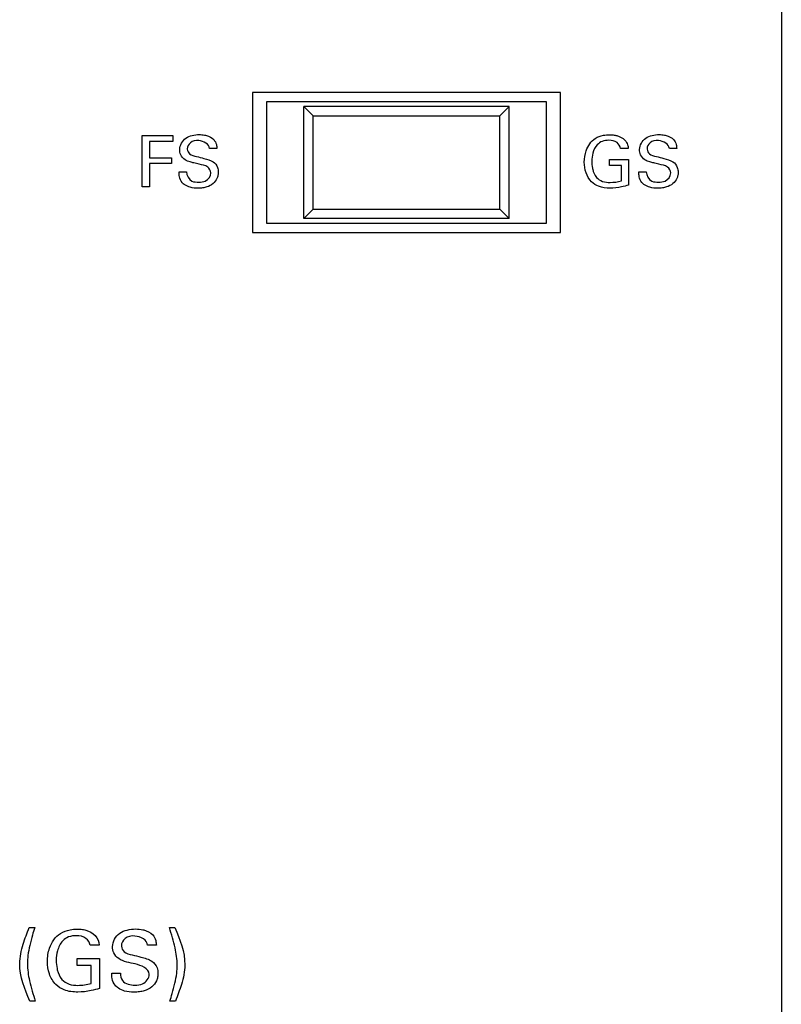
# Model space of a CAD drawing. Header units: inches. Extents: x 0 to 34, y 0 to 22.
# Tile 28 of 98: x 12.029 to 12.845, y 11.136 to 12.191. Entities that reach past the tile are written whole.
import ezdxf

# ---------------------------------------------------------------- set-up
doc = ezdxf.new("R2010")
doc.units = ezdxf.units.IN
doc.header["$LTSCALE"] = 1.87
doc.header["$MEASUREMENT"] = 0
doc.layers.get('0').update_dxf_attribs({"linetype": 'CONTINUOUS'})
doc.layers.add('DATUMCURVES', color=7, linetype='CONTINUOUS')

msp = doc.modelspace()

# ---------------------------------------------------------------- linework, layer by layer
at = {"color": 7, "linetype": 'CONTINUOUS'}
for p, q in [((12.6082, 12.1133), (12.2782, 12.1133)), ((12.2782, 12.1133), (12.2782, 11.9633)), ((12.6082, 11.9633), (12.6082, 12.1133)), ((12.5932, 12.1033), (12.2932, 12.1033)), ((12.2932, 12.1033), (12.2932, 11.9733)), ((12.5532, 12.0983), (12.3332, 12.0983)), ((12.3332, 12.0983), (12.3432, 12.0883)), ((12.3332, 11.9783), (12.3332, 12.0983)), ((12.5432, 12.0883), (12.5532, 12.0983)), ((12.5532, 11.9783), (12.5532, 12.0983)), ((12.5932, 11.9733), (12.5932, 12.1033)), ((12.3432, 12.0883), (12.5432, 12.0883)), ((12.3432, 11.9883), (12.3432, 12.0883)), ((12.5432, 11.9883), (12.5432, 12.0883)), ((12.3332, 11.9783), (12.3432, 11.9883)), ((12.3432, 11.9883), (12.5432, 11.9883)), ((12.5432, 11.9883), (12.5532, 11.9783)), ((12.2932, 11.9733), (12.5932, 11.9733)), ((12.5532, 11.9783), (12.3332, 11.9783)), ((12.2782, 11.9633), (12.6082, 11.9633))]:
    msp.add_line(p, q, dxfattribs=at)
at = {"layer": 'DATUMCURVES', "color": 40, "linetype": 'CONTINUOUS'}
for points, knots in [([(12.8447, 14.2578, 0.8645), (12.8447, 14.0168, 0.8645), (12.8447, 12.475, 0.8645), (12.8447, 10.9331, 0.8645), (12.8447, 9.6321, 0.8645)], [0, 0, 0, 0, 0.15625, 1, 1, 1, 1]), ([(12.1599, 12.0671, 0.8645), (12.1616, 12.0671, 0.8645), (12.1725, 12.0671, 0.8645), (12.1835, 12.0671, 0.8645), (12.1927, 12.0671, 0.8645)], [0, 0, 0, 0, 0.15625, 1, 1, 1, 1]), ([(12.1599, 12.012, 0.8645), (12.1599, 12.0148, 0.8645), (12.1599, 12.0332, 0.8645), (12.1599, 12.0516, 0.8645), (12.1599, 12.0671, 0.8645)], [0, 0, 0, 0, 0.15625, 1, 1, 1, 1]), ([(12.2335, 12.027, 0.8645), (12.2335, 12.0294, 0.8645), (12.2299, 12.035, 0.8645), (12.2221, 12.0359, 0.8645), (12.2158, 12.0376, 0.8645), (12.2107, 12.0389, 0.8645), (12.2053, 12.0409, 0.8645), (12.2009, 12.0458, 0.8645), (12.1991, 12.0548, 0.8645), (12.2043, 12.0641, 0.8645), (12.2135, 12.0676, 0.8645), (12.2204, 12.0684, 0.8645), (12.2249, 12.068, 0.8645), (12.2268, 12.0677, 0.8645)], [0, 0, 0, 0, 0.089358, 0.210974, 0.281661, 0.334731, 0.408507, 0.49491, 0.567036, 0.741237, 0.832922, 0.929461, 1, 1, 1, 1]), ([(12.2268, 12.0677, 0.8645), (12.2274, 12.0676, 0.8645), (12.231, 12.0667, 0.8645), (12.2364, 12.0641, 0.8645), (12.2396, 12.0582, 0.8645), (12.2399, 12.0548, 0.8645), (12.24, 12.0534, 0.8645)], [0, 0, 0, 0, 0.088567, 0.522947, 0.795786, 1, 1, 1, 1]), ([(12.6336, 12.0386, 0.8645), (12.6336, 12.0427, 0.8645), (12.635, 12.0524, 0.8645), (12.6426, 12.0639, 0.8645), (12.6532, 12.0676, 0.8645), (12.6597, 12.0681, 0.8645), (12.6646, 12.0679, 0.8645), (12.6704, 12.0669, 0.8645), (12.6765, 12.0636, 0.8645), (12.6802, 12.0579, 0.8645), (12.6806, 12.0547, 0.8645), (12.6807, 12.0534, 0.8645)], [0, 0, 0, 0, 0.170792, 0.400116, 0.528681, 0.621389, 0.671778, 0.730212, 0.865996, 0.945258, 1, 1, 1, 1]), ([(12.7262, 12.027, 0.8645), (12.7262, 12.0294, 0.8645), (12.7226, 12.035, 0.8645), (12.7147, 12.0359, 0.8645), (12.7084, 12.0376, 0.8645), (12.7033, 12.0389, 0.8645), (12.698, 12.0409, 0.8645), (12.6936, 12.0458, 0.8645), (12.6918, 12.0548, 0.8645), (12.697, 12.0641, 0.8645), (12.7062, 12.0676, 0.8645), (12.7131, 12.0684, 0.8645), (12.7175, 12.068, 0.8645), (12.7194, 12.0677, 0.8645)], [0, 0, 0, 0, 0.089357, 0.210981, 0.281717, 0.334802, 0.408506, 0.494911, 0.567038, 0.741219, 0.832878, 0.929413, 1, 1, 1, 1]), ([(12.7194, 12.0677, 0.8645), (12.72, 12.0676, 0.8645), (12.7237, 12.0667, 0.8645), (12.7291, 12.0641, 0.8645), (12.7323, 12.0582, 0.8645), (12.7325, 12.0548, 0.8645), (12.7326, 12.0534, 0.8645)], [0, 0, 0, 0, 0.088624, 0.523073, 0.795806, 1, 1, 1, 1]), ([(12.1927, 12.0606, 0.8645), (12.1914, 12.0606, 0.8645), (12.1831, 12.0606, 0.8645), (12.1747, 12.0606, 0.8645), (12.1677, 12.0606, 0.8645)], [0, 0, 0, 0, 0.15625, 1, 1, 1, 1]), ([(12.1677, 12.0606, 0.8645), (12.1677, 12.0597, 0.8645), (12.1677, 12.054, 0.8645), (12.1677, 12.0483, 0.8645), (12.1677, 12.0434, 0.8645)], [0, 0, 0, 0, 0.15625, 1, 1, 1, 1]), ([(12.2321, 12.0534, 0.8645), (12.2318, 12.0581, 0.8645), (12.2219, 12.0632, 0.8645), (12.2114, 12.0609, 0.8645), (12.2081, 12.0552, 0.8645), (12.2082, 12.0526, 0.8645), (12.2082, 12.0524, 0.8645)], [0, 0, 0, 0, 0.458036, 0.755101, 0.988316, 1, 1, 1, 1]), ([(12.6724, 12.0534, 0.8645), (12.672, 12.0558, 0.8645), (12.6688, 12.061, 0.8645), (12.6605, 12.0624, 0.8645), (12.6529, 12.0615, 0.8645), (12.646, 12.0569, 0.8645), (12.6423, 12.0489, 0.8645), (12.6413, 12.0401, 0.8645), (12.6418, 12.0347, 0.8645), (12.6423, 12.0322, 0.8645)], [0, 0, 0, 0, 0.128934, 0.28944, 0.416708, 0.530998, 0.710447, 0.868004, 1, 1, 1, 1]), ([(12.7247, 12.0534, 0.8645), (12.7244, 12.0581, 0.8645), (12.7145, 12.0632, 0.8645), (12.704, 12.0609, 0.8645), (12.7007, 12.0552, 0.8645), (12.7009, 12.0526, 0.8645), (12.7009, 12.0524, 0.8645)], [0, 0, 0, 0, 0.457852, 0.755115, 0.988317, 1, 1, 1, 1]), ([(12.2082, 12.0524, 0.8645), (12.2084, 12.0506, 0.8645), (12.2107, 12.046, 0.8645), (12.2156, 12.0453, 0.8645), (12.2182, 12.0447, 0.8645)], [0, 0, 0, 0, 0.406343, 1, 1, 1, 1]), ([(12.2182, 12.0447, 0.8645), (12.2208, 12.044, 0.8645), (12.2268, 12.0424, 0.8645), (12.233, 12.0408, 0.8645), (12.236, 12.0389, 0.8645)], [0, 0, 0, 0, 0.433585, 1, 1, 1, 1]), ([(12.7009, 12.0524, 0.8645), (12.701, 12.0506, 0.8645), (12.7033, 12.046, 0.8645), (12.7082, 12.0453, 0.8645), (12.7108, 12.0447, 0.8645)], [0, 0, 0, 0, 0.406157, 1, 1, 1, 1]), ([(12.7108, 12.0447, 0.8645), (12.7134, 12.044, 0.8645), (12.7194, 12.0424, 0.8645), (12.7256, 12.0408, 0.8645), (12.7286, 12.0389, 0.8645)], [0, 0, 0, 0, 0.433357, 1, 1, 1, 1]), ([(12.1677, 12.0434, 0.8645), (12.1689, 12.0434, 0.8645), (12.1768, 12.0434, 0.8645), (12.1846, 12.0434, 0.8645), (12.1913, 12.0434, 0.8645)], [0, 0, 0, 0, 0.15625, 1, 1, 1, 1]), ([(12.1913, 12.037, 0.8645), (12.19, 12.037, 0.8645), (12.1822, 12.037, 0.8645), (12.1743, 12.037, 0.8645), (12.1677, 12.037, 0.8645)], [0, 0, 0, 0, 0.15625, 1, 1, 1, 1]), ([(12.1677, 12.037, 0.8645), (12.1677, 12.0357, 0.8645), (12.1677, 12.0274, 0.8645), (12.1677, 12.019, 0.8645), (12.1677, 12.012, 0.8645)], [0, 0, 0, 0, 0.15625, 1, 1, 1, 1]), ([(12.236, 12.0389, 0.8645), (12.2381, 12.0375, 0.8645), (12.2409, 12.0339, 0.8645), (12.2416, 12.0284, 0.8645), (12.2412, 12.0243, 0.8645), (12.2398, 12.0199, 0.8645), (12.236, 12.015, 0.8645), (12.2301, 12.0121, 0.8645), (12.2245, 12.0108, 0.8645), (12.2185, 12.0105, 0.8645), (12.212, 12.0111, 0.8645), (12.2073, 12.0131, 0.8645), (12.2056, 12.0142, 0.8645)], [0, 0, 0, 0, 0.128957, 0.217454, 0.278528, 0.337354, 0.454988, 0.587289, 0.664009, 0.74975, 0.896434, 1, 1, 1, 1]), ([(12.6809, 12.0141, 0.8645), (12.6785, 12.0133, 0.8645), (12.672, 12.0114, 0.8645), (12.6612, 12.0103, 0.8645), (12.6497, 12.0115, 0.8645), (12.6402, 12.0175, 0.8645), (12.6347, 12.0271, 0.8645), (12.6336, 12.0348, 0.8645), (12.6336, 12.0386, 0.8645)], [0, 0, 0, 0, 0.120691, 0.310198, 0.504393, 0.645753, 0.821191, 1, 1, 1, 1]), ([(12.6607, 12.0413, 0.8645), (12.6617, 12.0413, 0.8645), (12.6685, 12.0413, 0.8645), (12.6752, 12.0413, 0.8645), (12.6809, 12.0413, 0.8645)], [0, 0, 0, 0, 0.15625, 1, 1, 1, 1]), ([(12.6733, 12.0186, 0.8645), (12.6733, 12.0195, 0.8645), (12.6733, 12.0249, 0.8645), (12.6733, 12.0303, 0.8645), (12.6733, 12.0349, 0.8645)], [0, 0, 0, 0, 0.15625, 1, 1, 1, 1]), ([(12.6809, 12.0413, 0.8645), (12.6809, 12.0399, 0.8645), (12.6809, 12.0308, 0.8645), (12.6809, 12.0217, 0.8645), (12.6809, 12.0141, 0.8645)], [0, 0, 0, 0, 0.15625, 1, 1, 1, 1]), ([(12.7286, 12.0389, 0.8645), (12.7307, 12.0375, 0.8645), (12.7335, 12.0338, 0.8645), (12.7342, 12.0284, 0.8645), (12.7339, 12.0243, 0.8645), (12.7324, 12.0199, 0.8645), (12.7286, 12.015, 0.8645), (12.7228, 12.0121, 0.8645), (12.7172, 12.0108, 0.8645), (12.7111, 12.0105, 0.8645), (12.7046, 12.0111, 0.8645), (12.6999, 12.0131, 0.8645), (12.6982, 12.0142, 0.8645)], [0, 0, 0, 0, 0.128907, 0.217418, 0.278501, 0.337337, 0.454992, 0.58732, 0.664058, 0.749821, 0.896425, 1, 1, 1, 1]), ([(12.2056, 12.0142, 0.8645), (12.2044, 12.015, 0.8645), (12.2017, 12.0174, 0.8645), (12.1996, 12.0224, 0.8645), (12.1994, 12.0264, 0.8645), (12.1994, 12.0281, 0.8645)], [0, 0, 0, 0, 0.254821, 0.678393, 1, 1, 1, 1]), ([(12.2073, 12.0281, 0.8645), (12.2075, 12.0243, 0.8645), (12.2114, 12.0172, 0.8645), (12.2181, 12.0172, 0.8645), (12.2206, 12.0172, 0.8645)], [0, 0, 0, 0, 0.603267, 1, 1, 1, 1]), ([(12.2206, 12.0172, 0.8645), (12.2229, 12.0172, 0.8645), (12.2289, 12.0175, 0.8645), (12.2335, 12.0235, 0.8645), (12.2335, 12.027, 0.8645)], [0, 0, 0, 0, 0.395812, 1, 1, 1, 1]), ([(12.6423, 12.0322, 0.8645), (12.6424, 12.0318, 0.8645), (12.6432, 12.0282, 0.8645), (12.6455, 12.0221, 0.8645), (12.6532, 12.0174, 0.8645), (12.6626, 12.0165, 0.8645), (12.6694, 12.0174, 0.8645), (12.6733, 12.0186, 0.8645)], [0, 0, 0, 0, 0.031804, 0.278429, 0.480377, 0.689066, 1, 1, 1, 1]), ([(12.6982, 12.0142, 0.8645), (12.6971, 12.015, 0.8645), (12.6944, 12.0174, 0.8645), (12.6922, 12.0224, 0.8645), (12.692, 12.0264, 0.8645), (12.692, 12.0281, 0.8645)], [0, 0, 0, 0, 0.254782, 0.678398, 1, 1, 1, 1]), ([(12.6999, 12.0281, 0.8645), (12.7001, 12.0243, 0.8645), (12.704, 12.0172, 0.8645), (12.7107, 12.0172, 0.8645), (12.7132, 12.0172, 0.8645)], [0, 0, 0, 0, 0.603211, 1, 1, 1, 1]), ([(12.7132, 12.0172, 0.8645), (12.7156, 12.0172, 0.8645), (12.7216, 12.0175, 0.8645), (12.7262, 12.0235, 0.8645), (12.7262, 12.027, 0.8645)], [0, 0, 0, 0, 0.395812, 1, 1, 1, 1]), ([(12.0394, 11.1392, 0.8645), (12.0342, 11.152, 0.8645), (12.0272, 11.169, 0.8645), (12.0295, 11.19, 0.8645), (12.033, 11.2029, 0.8645), (12.0365, 11.2121, 0.8645), (12.0388, 11.218, 0.8645)], [0, 0, 0, 0, 0.507768, 0.638018, 0.769235, 1, 1, 1, 1]), ([(12.0447, 11.218, 0.8645), (12.0439, 11.2153, 0.8645), (12.0419, 11.209, 0.8645), (12.0394, 11.1991, 0.8645), (12.0373, 11.1889, 0.8645), (12.0365, 11.1762, 0.8645), (12.0389, 11.1595, 0.8645), (12.0431, 11.1464, 0.8645), (12.0453, 11.1392, 0.8645)], [0, 0, 0, 0, 0.103679, 0.245656, 0.3809, 0.489048, 0.719961, 1, 1, 1, 1]), ([(12.0583, 11.1817, 0.8645), (12.0583, 11.1866, 0.8645), (12.06, 11.1979, 0.8645), (12.069, 11.2115, 0.8645), (12.0815, 11.2159, 0.8645), (12.0892, 11.2165, 0.8645), (12.0949, 11.2162, 0.8645), (12.1018, 11.2151, 0.8645), (12.1068, 11.2122, 0.8645), (12.1095, 11.2094, 0.8645)], [0, 0, 0, 0, 0.197305, 0.462026, 0.610513, 0.717506, 0.775716, 0.843204, 1, 1, 1, 1]), ([(12.1525, 11.179, 0.8645), (12.1465, 11.1805, 0.8645), (12.137, 11.1815, 0.8645), (12.129, 11.1902, 0.8645), (12.1269, 11.2008, 0.8645), (12.133, 11.2118, 0.8645), (12.1439, 11.2158, 0.8645), (12.1524, 11.2168, 0.8645), (12.158, 11.2163, 0.8645), (12.1605, 11.2157, 0.8645)], [0, 0, 0, 0, 0.245998, 0.353975, 0.444226, 0.661918, 0.776535, 0.897196, 1, 1, 1, 1]), ([(12.1605, 11.2157, 0.8645), (12.1609, 11.2157, 0.8645), (12.1648, 11.2147, 0.8645), (12.1709, 11.2118, 0.8645), (12.1746, 11.2048, 0.8645), (12.175, 11.2008, 0.8645), (12.1751, 11.1991, 0.8645)], [0, 0, 0, 0, 0.046287, 0.500356, 0.786005, 1, 1, 1, 1]), ([(12.1896, 11.1392, 0.8645), (12.1904, 11.1419, 0.8645), (12.1924, 11.1482, 0.8645), (12.1949, 11.1582, 0.8645), (12.197, 11.1684, 0.8645), (12.1978, 11.1811, 0.8645), (12.1954, 11.1977, 0.8645), (12.1912, 11.2108, 0.8645), (12.189, 11.218, 0.8645)], [0, 0, 0, 0, 0.104647, 0.246627, 0.381506, 0.490037, 0.72008, 1, 1, 1, 1]), ([(12.1949, 11.218, 0.8645), (12.2001, 11.2052, 0.8645), (12.2071, 11.1883, 0.8645), (12.2048, 11.1674, 0.8645), (12.2013, 11.1544, 0.8645), (12.1978, 11.1451, 0.8645), (12.1955, 11.1392, 0.8645)], [0, 0, 0, 0, 0.50665, 0.636967, 0.768123, 1, 1, 1, 1]), ([(12.1041, 11.1991, 0.8645), (12.1036, 11.2019, 0.8645), (12.0999, 11.2081, 0.8645), (12.09, 11.2097, 0.8645), (12.0811, 11.2087, 0.8645), (12.0731, 11.2033, 0.8645), (12.0687, 11.1938, 0.8645), (12.0674, 11.1834, 0.8645), (12.0681, 11.1771, 0.8645), (12.0687, 11.1742, 0.8645)], [0, 0, 0, 0, 0.12907, 0.289627, 0.416842, 0.531237, 0.710516, 0.868069, 1, 1, 1, 1]), ([(12.1657, 11.1991, 0.8645), (12.1654, 11.2047, 0.8645), (12.1537, 11.2107, 0.8645), (12.1414, 11.2079, 0.8645), (12.1375, 11.2012, 0.8645), (12.1376, 11.1982, 0.8645), (12.1376, 11.198, 0.8645)], [0, 0, 0, 0, 0.458156, 0.755177, 0.9883, 1, 1, 1, 1]), ([(12.1376, 11.198, 0.8645), (12.1378, 11.1958, 0.8645), (12.1405, 11.1904, 0.8645), (12.1463, 11.1895, 0.8645), (12.1493, 11.1888, 0.8645)], [0, 0, 0, 0, 0.40664, 1, 1, 1, 1]), ([(12.1141, 11.1528, 0.8645), (12.1112, 11.1519, 0.8645), (12.1037, 11.1497, 0.8645), (12.0909, 11.1484, 0.8645), (12.0774, 11.1497, 0.8645), (12.0661, 11.1569, 0.8645), (12.0596, 11.1682, 0.8645), (12.0583, 11.1772, 0.8645), (12.0583, 11.1817, 0.8645)], [0, 0, 0, 0, 0.120754, 0.310279, 0.504474, 0.645841, 0.821314, 1, 1, 1, 1]), ([(12.0903, 11.1849, 0.8645), (12.0915, 11.1849, 0.8645), (12.0995, 11.1849, 0.8645), (12.1074, 11.1849, 0.8645), (12.1141, 11.1849, 0.8645)], [0, 0, 0, 0, 0.15625, 1, 1, 1, 1]), ([(12.1141, 11.1849, 0.8645), (12.1141, 11.1832, 0.8645), (12.1141, 11.1725, 0.8645), (12.1141, 11.1618, 0.8645), (12.1141, 11.1528, 0.8645)], [0, 0, 0, 0, 0.15625, 1, 1, 1, 1]), ([(12.1703, 11.182, 0.8645), (12.1728, 11.1804, 0.8645), (12.1761, 11.1761, 0.8645), (12.177, 11.1696, 0.8645), (12.1765, 11.1649, 0.8645), (12.1748, 11.1596, 0.8645), (12.1703, 11.1538, 0.8645), (12.1634, 11.1504, 0.8645), (12.1568, 11.149, 0.8645), (12.1497, 11.1486, 0.8645), (12.142, 11.1493, 0.8645), (12.1365, 11.1516, 0.8645), (12.1345, 11.153, 0.8645)], [0, 0, 0, 0, 0.128983, 0.217555, 0.278596, 0.337393, 0.454995, 0.587312, 0.664056, 0.749827, 0.896468, 1, 1, 1, 1]), ([(12.1493, 11.1888, 0.8645), (12.1524, 11.188, 0.8645), (12.1595, 11.1862, 0.8645), (12.1668, 11.1843, 0.8645), (12.1703, 11.182, 0.8645)], [0, 0, 0, 0, 0.433647, 1, 1, 1, 1]), ([(12.0687, 11.1742, 0.8645), (12.0687, 11.1737, 0.8645), (12.0697, 11.1695, 0.8645), (12.0724, 11.1622, 0.8645), (12.0815, 11.1567, 0.8645), (12.0926, 11.1556, 0.8645), (12.1006, 11.1568, 0.8645), (12.1051, 11.1581, 0.8645)], [0, 0, 0, 0, 0.031779, 0.278437, 0.480388, 0.688983, 1, 1, 1, 1]), ([(12.1051, 11.1774, 0.8645), (12.1044, 11.1774, 0.8645), (12.0994, 11.1774, 0.8645), (12.0945, 11.1774, 0.8645), (12.0903, 11.1774, 0.8645)], [0, 0, 0, 0, 0.15625, 1, 1, 1, 1]), ([(12.1051, 11.1581, 0.8645), (12.1051, 11.1591, 0.8645), (12.1051, 11.1656, 0.8645), (12.1051, 11.172, 0.8645), (12.1051, 11.1774, 0.8645)], [0, 0, 0, 0, 0.15625, 1, 1, 1, 1]), ([(12.1345, 11.153, 0.8645), (12.1332, 11.1539, 0.8645), (12.13, 11.1567, 0.8645), (12.1274, 11.1627, 0.8645), (12.1272, 11.1673, 0.8645), (12.1272, 11.1693, 0.8645)], [0, 0, 0, 0, 0.254851, 0.678711, 1, 1, 1, 1]), ([(12.1366, 11.1693, 0.8645), (12.1367, 11.1665, 0.8645), (12.1381, 11.1581, 0.8645), (12.1475, 11.1564, 0.8645), (12.1522, 11.1564, 0.8645)], [0, 0, 0, 0, 0.373124, 1, 1, 1, 1]), ([(12.1522, 11.1564, 0.8645), (12.1549, 11.1564, 0.8645), (12.162, 11.1568, 0.8645), (12.1674, 11.1639, 0.8645), (12.1674, 11.168, 0.8645)], [0, 0, 0, 0, 0.395797, 1, 1, 1, 1])]:
    msp.add_open_spline(points, degree=3, knots=knots, dxfattribs=at)
for points in [[(12.1927, 12.0671, 0.8645), (12.1927, 12.0649, 0.8645), (12.1927, 12.0628, 0.8645), (12.1927, 12.0606, 0.8645)], [(12.24, 12.0534, 0.8645), (12.2374, 12.0534, 0.8645), (12.2347, 12.0534, 0.8645), (12.2321, 12.0534, 0.8645)], [(12.6807, 12.0534, 0.8645), (12.6779, 12.0534, 0.8645), (12.6751, 12.0534, 0.8645), (12.6724, 12.0534, 0.8645)], [(12.7326, 12.0534, 0.8645), (12.73, 12.0534, 0.8645), (12.7273, 12.0534, 0.8645), (12.7247, 12.0534, 0.8645)], [(12.1913, 12.0434, 0.8645), (12.1913, 12.0413, 0.8645), (12.1913, 12.0391, 0.8645), (12.1913, 12.037, 0.8645)], [(12.6607, 12.0349, 0.8645), (12.6607, 12.0371, 0.8645), (12.6607, 12.0392, 0.8645), (12.6607, 12.0413, 0.8645)], [(12.6733, 12.0349, 0.8645), (12.6691, 12.0349, 0.8645), (12.6649, 12.0349, 0.8645), (12.6607, 12.0349, 0.8645)], [(12.1994, 12.0281, 0.8645), (12.202, 12.0281, 0.8645), (12.2047, 12.0281, 0.8645), (12.2073, 12.0281, 0.8645)], [(12.692, 12.0281, 0.8645), (12.6946, 12.0281, 0.8645), (12.6973, 12.0281, 0.8645), (12.6999, 12.0281, 0.8645)], [(12.1677, 12.012, 0.8645), (12.1651, 12.012, 0.8645), (12.1625, 12.012, 0.8645), (12.1599, 12.012, 0.8645)], [(12.0388, 11.218, 0.8645), (12.0408, 11.218, 0.8645), (12.0428, 11.218, 0.8645), (12.0447, 11.218, 0.8645)], [(12.189, 11.218, 0.8645), (12.191, 11.218, 0.8645), (12.1929, 11.218, 0.8645), (12.1949, 11.218, 0.8645)], [(12.1095, 11.2094, 0.8645), (12.1121, 11.2067, 0.8645), (12.1136, 11.2028, 0.8645), (12.1139, 11.1991, 0.8645)], [(12.1139, 11.1991, 0.8645), (12.1106, 11.1991, 0.8645), (12.1073, 11.1991, 0.8645), (12.1041, 11.1991, 0.8645)], [(12.1751, 11.1991, 0.8645), (12.1719, 11.1991, 0.8645), (12.1688, 11.1991, 0.8645), (12.1657, 11.1991, 0.8645)], [(12.0903, 11.1774, 0.8645), (12.0903, 11.1799, 0.8645), (12.0903, 11.1824, 0.8645), (12.0903, 11.1849, 0.8645)], [(12.1674, 11.168, 0.8645), (12.1674, 11.1742, 0.8645), (12.1585, 11.1775, 0.8645), (12.1525, 11.179, 0.8645)], [(12.1272, 11.1693, 0.8645), (12.1303, 11.1693, 0.8645), (12.1334, 11.1693, 0.8645), (12.1366, 11.1693, 0.8645)], [(12.0453, 11.1392, 0.8645), (12.0433, 11.1392, 0.8645), (12.0414, 11.1392, 0.8645), (12.0394, 11.1392, 0.8645)], [(12.1955, 11.1392, 0.8645), (12.1935, 11.1392, 0.8645), (12.1915, 11.1392, 0.8645), (12.1896, 11.1392, 0.8645)]]:
    msp.add_open_spline(points, degree=3, dxfattribs=at)

doc.saveas('drawing.dxf')
